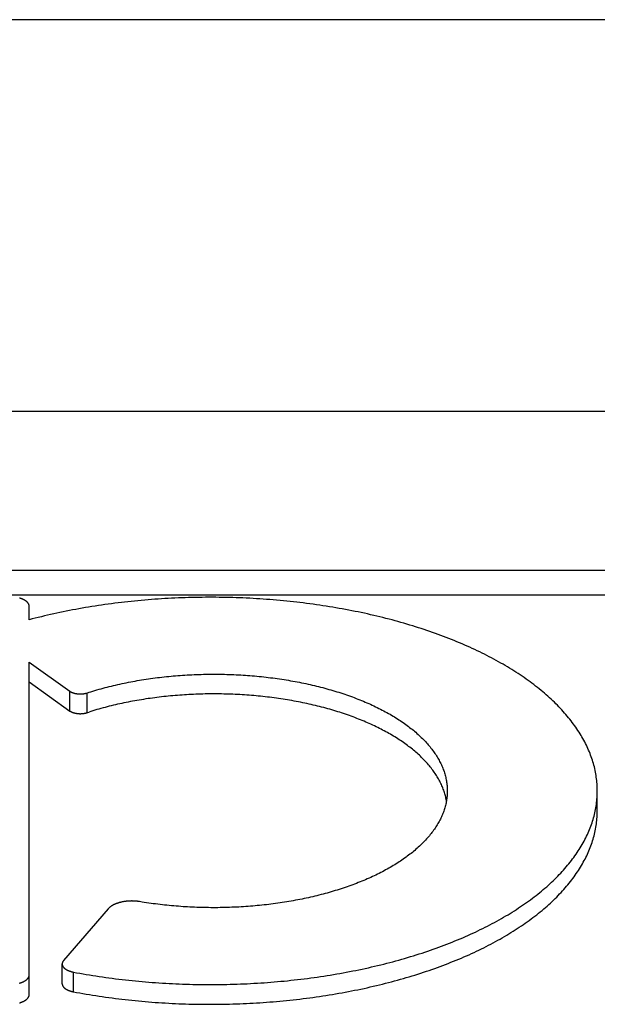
# Model space of a CAD drawing. Header units: inches. Extents: x 0 to 82.5, y 0 to 53.4.
# Tile 56 of 128: x 22.95 to 23.204, y 51.403 to 51.835. Entities that reach past the tile are written whole.
import ezdxf

# ---------------------------------------------------------------- set-up
doc = ezdxf.new("R2010")
doc.units = ezdxf.units.IN
doc.header["$LTSCALE"] = 4.538835
doc.header["$MEASUREMENT"] = 0
doc.layers.add('DOOR_ASSEMBLY', color=7, linetype='CONTINUOUS')

msp = doc.modelspace()

# ---------------------------------------------------------------- linework, layer by layer
at = {"layer": 'DOOR_ASSEMBLY', "color": 7, "linetype": 'Continuous'}
for p, q in [((23.41919, 51.83487), (22.73919, 51.83487)), ((22.71419, 51.66301), (23.44419, 51.66301)), ((22.34219, 51.59326), (23.81619, 51.59326)), ((22.34219, 51.58237), (23.81619, 51.58237)), ((22.95429, 51.57146), (22.95429, 51.57733)), ((22.95429, 51.40697), (22.95429, 51.55283)), ((22.95429, 51.55283), (22.97219, 51.54008)), ((22.95429, 51.54417), (22.97219, 51.53142)), ((22.97219, 51.53142), (22.97219, 51.54008)), ((22.97968, 51.53069), (22.97968, 51.53935)), ((23.20379, 51.48767), (23.20379, 51.49643)), ((22.98899, 51.44457), (22.96939, 51.42193)), ((22.96875, 51.41173), (22.96875, 51.4204)), ((22.97369, 51.40816), (22.97369, 51.41682))]:
    msp.add_line(p, q, dxfattribs=at)
for points in [[(22.95429, 51.57733), (22.95429, 51.57741), (22.95429, 51.57749), (22.95428, 51.57757), (22.95427, 51.57765), (22.95426, 51.57772), (22.95424, 51.5778), (22.95422, 51.57788), (22.9542, 51.57796), (22.95418, 51.57804), (22.95415, 51.57811), (22.95412, 51.57819), (22.95408, 51.57827), (22.95405, 51.57834), (22.95401, 51.57842), (22.95397, 51.57849), (22.95392, 51.57857), (22.95387, 51.57864), (22.95382, 51.57872), (22.95377, 51.57879), (22.95371, 51.57887), (22.95365, 51.57894), (22.95359, 51.57901), (22.95353, 51.57908), (22.95346, 51.57915), (22.95339, 51.57922), (22.95332, 51.57929), (22.95325, 51.57936), (22.95317, 51.57943), (22.95309, 51.5795), (22.95301, 51.57957), (22.95292, 51.57963), (22.95283, 51.5797), (22.95274, 51.57976), (22.95265, 51.57983), (22.95256, 51.57989), (22.95246, 51.57995), (22.95236, 51.58001), (22.95226, 51.58007), (22.95216, 51.58013), (22.95205, 51.58019), (22.95194, 51.58025), (22.95183, 51.5803), (22.95172, 51.58036), (22.95161, 51.58041), (22.95149, 51.58046), (22.95137, 51.58052), (22.95125, 51.58057), (22.95113, 51.58062), (22.95101, 51.58066), (22.95088, 51.58071), (22.95075, 51.58076), (22.95063, 51.5808), (22.9505, 51.58085), (22.95036, 51.58089), (22.95023, 51.58093), (22.95009, 51.58097), (22.94996, 51.58101)], [(23.00352, 51.57997), (23.00205, 51.57984), (23.00058, 51.57969), (22.99912, 51.57955), (22.99766, 51.57939), (22.9962, 51.57923), (22.99474, 51.57906), (22.99329, 51.57888), (22.99184, 51.5787), (22.99039, 51.57852), (22.98895, 51.57832), (22.98751, 51.57812), (22.98608, 51.57792), (22.98464, 51.5777), (22.98322, 51.57748), (22.98179, 51.57726), (22.98037, 51.57703), (22.97896, 51.57679), (22.97754, 51.57654), (22.97614, 51.57629), (22.97473, 51.57604), (22.97333, 51.57578), (22.97194, 51.57551), (22.97055, 51.57523), (22.96917, 51.57495), (22.96779, 51.57466), (22.96641, 51.57437), (22.96505, 51.57407), (22.96368, 51.57377), (22.96232, 51.57346), (22.96097, 51.57314), (22.95962, 51.57282), (22.95828, 51.57249), (22.95695, 51.57215), (22.95562, 51.57181), (22.95429, 51.57146)], [(23.20379, 51.49643), (23.20379, 51.49718), (23.20376, 51.49792), (23.20373, 51.49867), (23.20368, 51.49942), (23.20362, 51.50016), (23.20355, 51.50091), (23.20346, 51.50165), (23.20336, 51.5024), (23.20325, 51.50314), (23.20312, 51.50389), (23.20298, 51.50463), (23.20283, 51.50537), (23.20266, 51.50612), (23.20249, 51.50686), (23.20229, 51.5076), (23.20209, 51.50834), (23.20187, 51.50908), (23.20164, 51.50982), (23.2014, 51.51055), (23.20114, 51.51129), (23.20087, 51.51202), (23.20059, 51.51276), (23.20029, 51.51349), (23.19999, 51.51422), (23.19967, 51.51495), (23.19933, 51.51568), (23.19899, 51.5164), (23.19863, 51.51713), (23.19826, 51.51785), (23.19787, 51.51857), (23.19747, 51.51929), (23.19706, 51.52001), (23.19664, 51.52073), (23.19621, 51.52144), (23.19576, 51.52216), (23.1953, 51.52287), (23.19483, 51.52358), (23.19434, 51.52428), (23.19384, 51.52499), (23.19333, 51.52569), (23.19281, 51.52639), (23.19228, 51.52709), (23.19173, 51.52778), (23.19117, 51.52847), (23.1906, 51.52916), (23.19002, 51.52985), (23.18942, 51.53054), (23.18882, 51.53122), (23.1882, 51.5319), (23.18756, 51.53258), (23.18692, 51.53325), (23.18627, 51.53392), (23.1856, 51.53459), (23.18492, 51.53526), (23.18423, 51.53592), (23.18353, 51.53658), (23.18282, 51.53723), (23.18209, 51.53789), (23.18136, 51.53854), (23.18061, 51.53918), (23.17985, 51.53983), (23.17908, 51.54047), (23.1783, 51.5411), (23.17751, 51.54174), (23.1767, 51.54237), (23.17589, 51.54299), (23.17506, 51.54362), (23.17423, 51.54423), (23.17338, 51.54485), (23.17252, 51.54546), (23.17165, 51.54607), (23.17077, 51.54667), (23.16988, 51.54727), (23.16898, 51.54787), (23.16807, 51.54846), (23.16715, 51.54905), (23.16622, 51.54963), (23.16528, 51.55021), (23.16433, 51.55079), (23.16336, 51.55136), (23.16239, 51.55193), (23.16141, 51.55249), (23.16042, 51.55305), (23.15942, 51.5536), (23.1584, 51.55415), (23.15738, 51.5547), (23.15635, 51.55524), (23.15531, 51.55577), (23.15426, 51.55631), (23.1532, 51.55683), (23.15214, 51.55735), (23.15106, 51.55787), (23.14997, 51.55839), (23.14888, 51.55889), (23.14777, 51.5594), (23.14666, 51.55989), (23.14554, 51.56039), (23.14441, 51.56088), (23.14327, 51.56136), (23.14212, 51.56184), (23.14097, 51.56231), (23.13981, 51.56278), (23.13863, 51.56324), (23.13745, 51.5637), (23.13627, 51.56415), (23.13507, 51.5646), (23.13387, 51.56504), (23.13265, 51.56548), (23.13143, 51.56591), (23.13021, 51.56634), (23.12897, 51.56676), (23.12773, 51.56718), (23.12648, 51.56759), (23.12523, 51.56799), (23.12397, 51.56839), (23.1227, 51.56878), (23.12142, 51.56917), (23.12014, 51.56955), (23.11884, 51.56993), (23.11755, 51.5703), (23.11624, 51.57067), (23.11494, 51.57103), (23.11362, 51.57138), (23.1123, 51.57173), (23.11097, 51.57207), (23.10964, 51.5724), (23.1083, 51.57273), (23.10695, 51.57306), (23.1056, 51.57338), (23.10424, 51.57369), (23.10288, 51.574), (23.10151, 51.5743), (23.10014, 51.57459), (23.09876, 51.57488), (23.09738, 51.57516), (23.09599, 51.57544), (23.0946, 51.57571), (23.0932, 51.57597), (23.0918, 51.57623), (23.09039, 51.57648), (23.08898, 51.57673), (23.08757, 51.57697), (23.08615, 51.5772), (23.08472, 51.57743), (23.0833, 51.57765), (23.08186, 51.57786), (23.08043, 51.57807), (23.07899, 51.57827), (23.07755, 51.57847), (23.0761, 51.57866), (23.07466, 51.57884), (23.0732, 51.57902), (23.07175, 51.57919), (23.07029, 51.57935), (23.06883, 51.57951), (23.06737, 51.57966), (23.0659, 51.5798), (23.06443, 51.57994), (23.06296, 51.58007), (23.06149, 51.5802), (23.06002, 51.58031), (23.05854, 51.58043), (23.05706, 51.58053), (23.05558, 51.58063), (23.0541, 51.58072), (23.05261, 51.58081), (23.05113, 51.58089), (23.04964, 51.58096), (23.04815, 51.58103), (23.04666, 51.58109), (23.04517, 51.58114), (23.04368, 51.58119), (23.04219, 51.58123), (23.0407, 51.58126), (23.03921, 51.58129), (23.03771, 51.58131), (23.03622, 51.58132), (23.03473, 51.58133), (23.03323, 51.58133), (23.03174, 51.58133), (23.03024, 51.58131), (23.02875, 51.58129), (23.02726, 51.58127), (23.02576, 51.58124), (23.02427, 51.5812), (23.02278, 51.58115), (23.02129, 51.5811), (23.0198, 51.58104), (23.01831, 51.58098), (23.01683, 51.58091), (23.01534, 51.58083), (23.01386, 51.58075), (23.01237, 51.58065), (23.01089, 51.58056), (23.00941, 51.58045), (23.00794, 51.58034), (23.00646, 51.58023), (23.00499, 51.5801), (23.00352, 51.57997)], [(22.98055, 51.53963), (22.98141, 51.5399), (22.98229, 51.54017), (22.98317, 51.54043), (22.98405, 51.54069), (22.98494, 51.54094), (22.98584, 51.54119), (22.98674, 51.54144), (22.98764, 51.54168), (22.98855, 51.54192), (22.98946, 51.54215), (22.99038, 51.54238), (22.9913, 51.5426), (22.99223, 51.54282), (22.99316, 51.54303), (22.9941, 51.54324), (22.99504, 51.54344), (22.99598, 51.54364), (22.99693, 51.54384), (22.99788, 51.54403), (22.99884, 51.54421), (22.9998, 51.54439), (23.00076, 51.54457), (23.00173, 51.54474), (23.00269, 51.5449), (23.00367, 51.54507), (23.00464, 51.54522), (23.00562, 51.54537), (23.0066, 51.54552), (23.00759, 51.54566), (23.00858, 51.5458), (23.00957, 51.54593), (23.01056, 51.54606), (23.01156, 51.54618), (23.01255, 51.54629), (23.01355, 51.54641), (23.01456, 51.54651), (23.01556, 51.54661), (23.01657, 51.54671), (23.01757, 51.5468), (23.01858, 51.54689), (23.0196, 51.54697), (23.02061, 51.54705), (23.02162, 51.54712), (23.02264, 51.54718), (23.02366, 51.54725), (23.02468, 51.5473), (23.0257, 51.54735), (23.02672, 51.5474), (23.02774, 51.54744), (23.02876, 51.54747), (23.02978, 51.54751), (23.03081, 51.54753), (23.03183, 51.54755), (23.03285, 51.54757), (23.03388, 51.54758), (23.0349, 51.54758), (23.03593, 51.54758), (23.03695, 51.54758), (23.03798, 51.54757), (23.039, 51.54755), (23.04003, 51.54753), (23.04105, 51.5475), (23.04207, 51.54747), (23.04309, 51.54744), (23.04412, 51.5474), (23.04514, 51.54735), (23.04616, 51.5473), (23.04717, 51.54724), (23.04819, 51.54718), (23.04921, 51.54711), (23.05022, 51.54704), (23.05124, 51.54697), (23.05225, 51.54688), (23.05326, 51.5468), (23.05426, 51.54671), (23.05527, 51.54661), (23.05628, 51.54651), (23.05728, 51.5464), (23.05828, 51.54629), (23.05928, 51.54617), (23.06027, 51.54605), (23.06126, 51.54592), (23.06225, 51.54579), (23.06324, 51.54565), (23.06423, 51.54551), (23.06521, 51.54537), (23.06619, 51.54521), (23.06716, 51.54506), (23.06814, 51.5449), (23.0691, 51.54473), (23.07007, 51.54456), (23.07103, 51.54438), (23.07199, 51.5442), (23.07295, 51.54402), (23.0739, 51.54383), (23.07485, 51.54363), (23.07579, 51.54343), (23.07673, 51.54323), (23.07767, 51.54302), (23.0786, 51.54281), (23.07952, 51.54259), (23.08045, 51.54237), (23.08136, 51.54214), (23.08228, 51.54191), (23.08319, 51.54167), (23.08409, 51.54143), (23.08499, 51.54118), (23.08588, 51.54093), (23.08677, 51.54068), (23.08766, 51.54042), (23.08854, 51.54016), (23.08941, 51.53989), (23.09028, 51.53962), (23.09114, 51.53934), (23.092, 51.53906), (23.09285, 51.53877), (23.0937, 51.53848), (23.09454, 51.53819), (23.09537, 51.53789), (23.0962, 51.53759), (23.09702, 51.53729), (23.09784, 51.53697), (23.09864, 51.53666), (23.09945, 51.53634), (23.10024, 51.53602), (23.10103, 51.53569), (23.10182, 51.53536), (23.1026, 51.53503), (23.10337, 51.53469), (23.10413, 51.53435), (23.10489, 51.53401), (23.10564, 51.53366), (23.10638, 51.5333), (23.10711, 51.53295), (23.10784, 51.53259), (23.10856, 51.53222), (23.10928, 51.53185), (23.10998, 51.53148), (23.11068, 51.53111), (23.11138, 51.53073), (23.11206, 51.53035), (23.11274, 51.52996), (23.1134, 51.52958), (23.11407, 51.52918), (23.11472, 51.52879), (23.11536, 51.52839), (23.116, 51.52799), (23.11663, 51.52759), (23.11725, 51.52718), (23.11786, 51.52677), (23.11847, 51.52635), (23.11906, 51.52594), (23.11965, 51.52552), (23.12023, 51.52509), (23.1208, 51.52467), (23.12136, 51.52424), (23.12192, 51.52381), (23.12246, 51.52338), (23.123, 51.52294), (23.12353, 51.5225), (23.12404, 51.52206), (23.12455, 51.52161), (23.12506, 51.52117), (23.12555, 51.52072), (23.12603, 51.52027), (23.1265, 51.51981), (23.12697, 51.51935), (23.12743, 51.5189), (23.12787, 51.51843), (23.12831, 51.51797), (23.12874, 51.51751), (23.12916, 51.51704), (23.12957, 51.51657), (23.12997, 51.5161), (23.13036, 51.51562), (23.13074, 51.51515), (23.13111, 51.51467), (23.13147, 51.51419), (23.13182, 51.51371), (23.13216, 51.51323), (23.1325, 51.51274), (23.13282, 51.51226), (23.13313, 51.51177), (23.13344, 51.51128), (23.13373, 51.51079), (23.13402, 51.5103), (23.13429, 51.5098), (23.13455, 51.50931), (23.13481, 51.50881), (23.13505, 51.50831), (23.13529, 51.50781), (23.13551, 51.50731), (23.13573, 51.50681), (23.13593, 51.50631), (23.13613, 51.50581), (23.13631, 51.5053), (23.13649, 51.5048), (23.13665, 51.50429), (23.1368, 51.50379)], [(22.97219, 51.54008), (22.97226, 51.54003), (22.97233, 51.53999), (22.9724, 51.53994), (22.97247, 51.5399), (22.97254, 51.53986), (22.97262, 51.53981), (22.9727, 51.53977), (22.97277, 51.53973), (22.97286, 51.53969), (22.97294, 51.53965), (22.97302, 51.53961), (22.97311, 51.53957), (22.97319, 51.53954), (22.97328, 51.5395), (22.97337, 51.53947), (22.97347, 51.53943), (22.97356, 51.5394), (22.97365, 51.53937), (22.97375, 51.53934), (22.97385, 51.53931), (22.97394, 51.53928), (22.97404, 51.53925), (22.97414, 51.53922), (22.97424, 51.5392), (22.97435, 51.53917), (22.97445, 51.53915), (22.97456, 51.53913), (22.97466, 51.5391), (22.97477, 51.53908), (22.97487, 51.53906), (22.97498, 51.53905), (22.97509, 51.53903), (22.9752, 51.53901), (22.97531, 51.539), (22.97542, 51.53898), (22.97553, 51.53897), (22.97564, 51.53896), (22.97576, 51.53895), (22.97587, 51.53894), (22.97598, 51.53893), (22.97609, 51.53893), (22.97621, 51.53892), (22.97632, 51.53892), (22.97644, 51.53891), (22.97655, 51.53891), (22.97666, 51.53891), (22.97678, 51.53891), (22.97689, 51.53891), (22.977, 51.53891), (22.97712, 51.53892), (22.97723, 51.53892), (22.97735, 51.53893), (22.97746, 51.53894), (22.97757, 51.53894), (22.97768, 51.53895), (22.9778, 51.53897), (22.97791, 51.53898), (22.97802, 51.53899), (22.97813, 51.539), (22.97824, 51.53902), (22.97835, 51.53904), (22.97846, 51.53905), (22.97856, 51.53907), (22.97867, 51.53909), (22.97878, 51.53911), (22.97888, 51.53914), (22.97898, 51.53916), (22.97909, 51.53918), (22.97919, 51.53921), (22.97929, 51.53924), (22.97939, 51.53926), (22.97949, 51.53929), (22.97959, 51.53932), (22.98055, 51.53963)], [(23.13753, 51.492), (23.13751, 51.49208), (23.13742, 51.49259), (23.13732, 51.4931), (23.1372, 51.49361), (23.13708, 51.49411), (23.13695, 51.49462), (23.13681, 51.49512), (23.13665, 51.49563), (23.13649, 51.49613), (23.13632, 51.49663), (23.13613, 51.49713), (23.13594, 51.49763), (23.13574, 51.49813), (23.13552, 51.49863), (23.1353, 51.49913), (23.13507, 51.49963), (23.13482, 51.50012), (23.13457, 51.50061), (23.13431, 51.50111), (23.13404, 51.5016), (23.13375, 51.50209), (23.13346, 51.50258), (23.13316, 51.50306), (23.13285, 51.50355), (23.13253, 51.50403), (23.1322, 51.50452), (23.13186, 51.505), (23.13151, 51.50548), (23.13115, 51.50595), (23.13078, 51.50643), (23.1304, 51.5069), (23.13002, 51.50737), (23.12962, 51.50784), (23.12921, 51.50831), (23.1288, 51.50878), (23.12837, 51.50924), (23.12794, 51.5097), (23.1275, 51.51016), (23.12705, 51.51062), (23.12659, 51.51107), (23.12612, 51.51153), (23.12564, 51.51198), (23.12515, 51.51242), (23.12465, 51.51287), (23.12415, 51.51331), (23.12363, 51.51375), (23.12311, 51.51419), (23.12258, 51.51462), (23.12204, 51.51506), (23.12149, 51.51549), (23.12093, 51.51591), (23.12036, 51.51634), (23.11979, 51.51676), (23.11921, 51.51718), (23.11861, 51.51759), (23.11802, 51.518), (23.11741, 51.51841), (23.11679, 51.51882), (23.11617, 51.51922), (23.11554, 51.51962), (23.1149, 51.52002), (23.11425, 51.52041), (23.11359, 51.5208), (23.11293, 51.52119), (23.11226, 51.52158), (23.11158, 51.52196), (23.1109, 51.52233), (23.1102, 51.52271), (23.1095, 51.52308), (23.10879, 51.52344), (23.10808, 51.52381), (23.10736, 51.52417), (23.10663, 51.52452), (23.10589, 51.52488), (23.10515, 51.52523), (23.10439, 51.52557), (23.10364, 51.52591), (23.10287, 51.52625), (23.1021, 51.52658), (23.10133, 51.52691), (23.10054, 51.52724), (23.09975, 51.52756), (23.09895, 51.52788), (23.09815, 51.52819), (23.09734, 51.5285), (23.09653, 51.52881), (23.0957, 51.52911), (23.09488, 51.52941), (23.09404, 51.5297), (23.0932, 51.52999), (23.09236, 51.53028), (23.09151, 51.53056), (23.09065, 51.53084), (23.08979, 51.53111), (23.08893, 51.53138), (23.08805, 51.53164), (23.08718, 51.5319), (23.08629, 51.53216), (23.08541, 51.53241), (23.08451, 51.53265), (23.08362, 51.5329), (23.08271, 51.53313), (23.08181, 51.53337), (23.08089, 51.5336), (23.07998, 51.53382), (23.07906, 51.53404), (23.07813, 51.53425), (23.0772, 51.53446), (23.07627, 51.53467), (23.07533, 51.53487), (23.07439, 51.53507), (23.07345, 51.53526), (23.0725, 51.53545), (23.07155, 51.53563), (23.07059, 51.53581), (23.06963, 51.53598), (23.06867, 51.53615), (23.0677, 51.53631), (23.06673, 51.53647), (23.06576, 51.53662), (23.06479, 51.53677), (23.06381, 51.53691), (23.06283, 51.53705), (23.06184, 51.53719), (23.06086, 51.53732), (23.05987, 51.53744), (23.05888, 51.53756), (23.05788, 51.53767), (23.05689, 51.53778), (23.05589, 51.53789), (23.05489, 51.53799), (23.05389, 51.53808), (23.05288, 51.53817), (23.05188, 51.53825), (23.05087, 51.53833), (23.04986, 51.53841), (23.04885, 51.53848), (23.04784, 51.53854), (23.04683, 51.5386), (23.04581, 51.53866), (23.0448, 51.53871), (23.04378, 51.53875), (23.04277, 51.53879), (23.04175, 51.53882), (23.04073, 51.53885), (23.03971, 51.53888), (23.03869, 51.5389), (23.03767, 51.53891), (23.03665, 51.53892), (23.03564, 51.53892), (23.03462, 51.53892), (23.0336, 51.53891), (23.03258, 51.5389), (23.03156, 51.53889), (23.03054, 51.53886), (23.02952, 51.53884), (23.0285, 51.53881), (23.02749, 51.53877), (23.02647, 51.53873), (23.02545, 51.53868), (23.02444, 51.53863), (23.02343, 51.53857), (23.02241, 51.53851), (23.0214, 51.53844), (23.02039, 51.53837), (23.01939, 51.53829), (23.01838, 51.53821), (23.01738, 51.53812), (23.01637, 51.53803), (23.01537, 51.53793), (23.01437, 51.53783), (23.01338, 51.53773), (23.01238, 51.53761), (23.01139, 51.5375), (23.0104, 51.53737), (23.00941, 51.53725), (23.00843, 51.53712), (23.00744, 51.53698), (23.00646, 51.53684), (23.00549, 51.53669), (23.00451, 51.53654), (23.00354, 51.53638), (23.00257, 51.53622), (23.00161, 51.53606), (23.00065, 51.53589), (22.99969, 51.53571), (22.99874, 51.53553), (22.99779, 51.53535), (22.99684, 51.53516), (22.9959, 51.53496), (22.99496, 51.53477), (22.99402, 51.53456), (22.99309, 51.53435), (22.99217, 51.53414), (22.99124, 51.53392), (22.99033, 51.5337), (22.98941, 51.53348), (22.9885, 51.53324), (22.9876, 51.53301)], [(22.97219, 51.53142), (22.97226, 51.53137), (22.97232, 51.53133), (22.97239, 51.53129), (22.97246, 51.53124), (22.97253, 51.5312), (22.97261, 51.53116), (22.97268, 51.53112), (22.97276, 51.53108), (22.97284, 51.53104), (22.97292, 51.531), (22.973, 51.53096), (22.97308, 51.53093), (22.97316, 51.53089), (22.97325, 51.53085), (22.97334, 51.53082), (22.97343, 51.53079), (22.97352, 51.53075), (22.97361, 51.53072), (22.9737, 51.53069), (22.97379, 51.53066), (22.97389, 51.53063), (22.97398, 51.53061), (22.97408, 51.53058), (22.97418, 51.53055), (22.97428, 51.53053), (22.97438, 51.5305), (22.97448, 51.53048), (22.97458, 51.53046), (22.97469, 51.53044), (22.97479, 51.53042), (22.97489, 51.5304), (22.975, 51.53038), (22.97511, 51.53037), (22.97521, 51.53035), (22.97532, 51.53034), (22.97543, 51.53032), (22.97553, 51.53031), (22.97564, 51.5303), (22.97575, 51.53029), (22.97586, 51.53028), (22.97597, 51.53027), (22.97608, 51.53027), (22.97619, 51.53026), (22.9763, 51.53026), (22.97641, 51.53025), (22.97652, 51.53025), (22.97664, 51.53025), (22.97675, 51.53025), (22.97686, 51.53025), (22.97697, 51.53025), (22.97708, 51.53026), (22.97719, 51.53026), (22.9773, 51.53027), (22.97741, 51.53027), (22.97752, 51.53028), (22.97763, 51.53029), (22.97774, 51.5303), (22.97785, 51.53031), (22.97796, 51.53032), (22.97806, 51.53034), (22.97817, 51.53035), (22.97828, 51.53037), (22.97838, 51.53038), (22.97849, 51.5304), (22.97859, 51.53042), (22.9787, 51.53044), (22.9788, 51.53046), (22.9789, 51.53048), (22.979, 51.5305), (22.9791, 51.53053), (22.9792, 51.53055), (22.9793, 51.53058), (22.9794, 51.5306), (22.97949, 51.53063), (22.97959, 51.53066), (22.98054, 51.53097)], [(22.9876, 51.53301), (22.9867, 51.53277), (22.9858, 51.53252), (22.98491, 51.53228), (22.98403, 51.53202), (22.98315, 51.53177), (22.98228, 51.5315), (22.98141, 51.53124), (22.98054, 51.53097)], [(23.1368, 51.50379), (23.13695, 51.50328), (23.13708, 51.50277), (23.13721, 51.50226), (23.13732, 51.50175), (23.13742, 51.50124), (23.13752, 51.50073), (23.1376, 51.50022), (23.13767, 51.49971), (23.13773, 51.4992), (23.13779, 51.49869), (23.13783, 51.49818), (23.13786, 51.49767), (23.13788, 51.49715), (23.13789, 51.49664), (23.13789, 51.49633)], [(23.13789, 51.49633), (23.13789, 51.49613), (23.13788, 51.49562), (23.13786, 51.4951), (23.13783, 51.49459), (23.13779, 51.49408), (23.13774, 51.49357), (23.13768, 51.49306), (23.13761, 51.49255), (23.13753, 51.49203), (23.13744, 51.49152), (23.13734, 51.49101), (23.13723, 51.49051), (23.13711, 51.49), (23.13698, 51.48949), (23.13683, 51.48898), (23.13668, 51.48847), (23.13652, 51.48797), (23.13635, 51.48746), (23.13617, 51.48696), (23.13597, 51.48646), (23.13577, 51.48595), (23.13556, 51.48545), (23.13534, 51.48495), (23.1351, 51.48445), (23.13486, 51.48396), (23.13461, 51.48346), (23.13435, 51.48296), (23.13407, 51.48247), (23.13379, 51.48198), (23.1335, 51.48149), (23.1332, 51.481), (23.13289, 51.48051), (23.13256, 51.48002), (23.13223, 51.47954), (23.13189, 51.47905), (23.13154, 51.47857), (23.13118, 51.47809), (23.13081, 51.47761), (23.13043, 51.47714), (23.13005, 51.47666), (23.12965, 51.47619), (23.12924, 51.47572), (23.12882, 51.47525), (23.1284, 51.47479), (23.12796, 51.47432), (23.12752, 51.47386), (23.12706, 51.4734), (23.1266, 51.47295), (23.12613, 51.47249), (23.12565, 51.47204), (23.12516, 51.47159), (23.12466, 51.47114), (23.12415, 51.4707), (23.12363, 51.47025), (23.12311, 51.46982), (23.12257, 51.46938), (23.12203, 51.46894), (23.12148, 51.46851), (23.12092, 51.46808), (23.12035, 51.46766), (23.11977, 51.46723), (23.11918, 51.46681), (23.11859, 51.4664), (23.11799, 51.46598), (23.11738, 51.46557), (23.11676, 51.46516), (23.11613, 51.46476), (23.11549, 51.46435), (23.11485, 51.46396), (23.1142, 51.46356), (23.11354, 51.46317), (23.11287, 51.46278), (23.1122, 51.46239), (23.11152, 51.46201), (23.11083, 51.46163), (23.11013, 51.46126), (23.10942, 51.46089), (23.10871, 51.46052), (23.10799, 51.46015), (23.10726, 51.45979), (23.10653, 51.45943), (23.10579, 51.45908), (23.10504, 51.45873), (23.10429, 51.45838), (23.10352, 51.45804), (23.10275, 51.4577), (23.10198, 51.45737), (23.1012, 51.45704), (23.10041, 51.45671), (23.09961, 51.45639), (23.09881, 51.45607), (23.098, 51.45575), (23.09719, 51.45544), (23.09637, 51.45514), (23.09554, 51.45483), (23.09471, 51.45453), (23.09387, 51.45424), (23.09302, 51.45395), (23.09217, 51.45366), (23.09132, 51.45338), (23.09046, 51.4531), (23.08959, 51.45283), (23.08872, 51.45256), (23.08784, 51.4523), (23.08696, 51.45204), (23.08607, 51.45178), (23.08517, 51.45153), (23.08428, 51.45129), (23.08337, 51.45104), (23.08247, 51.45081), (23.08155, 51.45057), (23.08064, 51.45034), (23.07971, 51.45012), (23.07879, 51.4499), (23.07786, 51.44969), (23.07692, 51.44948), (23.07598, 51.44927), (23.07504, 51.44907), (23.07409, 51.44888), (23.07314, 51.44868), (23.07219, 51.4485), (23.07123, 51.44832), (23.07027, 51.44814), (23.0693, 51.44797), (23.06833, 51.4478), (23.06736, 51.44764), (23.06639, 51.44748), (23.06541, 51.44733), (23.06443, 51.44718), (23.06344, 51.44704), (23.06246, 51.4469), (23.06147, 51.44677), (23.06047, 51.44664), (23.05948, 51.44652), (23.05848, 51.4464), (23.05748, 51.44629), (23.05648, 51.44618), (23.05548, 51.44608), (23.05447, 51.44598), (23.05346, 51.44588), (23.05245, 51.4458), (23.05144, 51.44571), (23.05043, 51.44564), (23.04942, 51.44556), (23.0484, 51.4455), (23.04738, 51.44543), (23.04636, 51.44538), (23.04535, 51.44532), (23.04432, 51.44528), (23.0433, 51.44524), (23.04228, 51.4452), (23.04126, 51.44517), (23.04024, 51.44514), (23.03921, 51.44512), (23.03819, 51.4451), (23.03716, 51.44509), (23.03614, 51.44508), (23.03511, 51.44508), (23.03409, 51.44509), (23.03306, 51.4451), (23.03204, 51.44511), (23.03102, 51.44513), (23.02999, 51.44515), (23.02897, 51.44518), (23.02795, 51.44522), (23.02693, 51.44526), (23.02591, 51.4453), (23.02489, 51.44535), (23.02387, 51.44541), (23.02285, 51.44547), (23.02183, 51.44553), (23.02082, 51.4456), (23.0198, 51.44568), (23.01879, 51.44576), (23.01778, 51.44584), (23.01677, 51.44593), (23.01577, 51.44603), (23.01476, 51.44613), (23.01376, 51.44624), (23.01276, 51.44635), (23.01176, 51.44646), (23.01076, 51.44658), (23.00977, 51.44671), (23.00878, 51.44684), (23.00779, 51.44698), (23.00681, 51.44712), (23.00582, 51.44726), (23.00484, 51.44741), (23.00387, 51.44757), (23.00271, 51.44776)], [(23.20094, 51.48083), (23.20121, 51.48156), (23.20146, 51.4823), (23.2017, 51.48304), (23.20193, 51.48378), (23.20214, 51.48452), (23.20234, 51.48526), (23.20253, 51.486), (23.20271, 51.48674), (23.20287, 51.48748), (23.20302, 51.48822), (23.20315, 51.48897), (23.20328, 51.48971), (23.20339, 51.49046), (23.20348, 51.4912), (23.20357, 51.49195), (23.20364, 51.49269), (23.2037, 51.49344), (23.20374, 51.49419), (23.20377, 51.49493), (23.20379, 51.49568), (23.20379, 51.49633)], [(23.2007, 51.47153), (23.20098, 51.47226), (23.20124, 51.47299), (23.20149, 51.47372), (23.20173, 51.47446), (23.20195, 51.47519), (23.20216, 51.47593), (23.20236, 51.47667), (23.20255, 51.4774), (23.20272, 51.47814), (23.20288, 51.47888), (23.20303, 51.47962), (23.20316, 51.48036), (23.20329, 51.4811), (23.20339, 51.48185), (23.20349, 51.48259), (23.20357, 51.48333), (23.20364, 51.48407), (23.2037, 51.48482), (23.20374, 51.48556), (23.20377, 51.4863), (23.20379, 51.48705), (23.20379, 51.48767)], [(22.97369, 51.41682), (22.97509, 51.41656), (22.9765, 51.41631), (22.97791, 51.41606), (22.97932, 51.41581), (22.98074, 51.41558), (22.98216, 51.41535), (22.98358, 51.41512), (22.98501, 51.41491), (22.98645, 51.4147), (22.98788, 51.41449), (22.98932, 51.41429), (22.99077, 51.4141), (22.99221, 51.41391), (22.99366, 51.41373), (22.99512, 51.41356), (22.99657, 51.41339), (22.99803, 51.41323), (22.99949, 51.41308), (23.00096, 51.41293), (23.00242, 51.41279), (23.00389, 51.41266), (23.00537, 51.41253), (23.00684, 51.41241), (23.00832, 51.41229), (23.00979, 51.41218), (23.01127, 51.41208), (23.01275, 51.41199), (23.01424, 51.4119), (23.01572, 51.41181), (23.01721, 51.41174), (23.0187, 51.41167), (23.02018, 51.4116), (23.02167, 51.41155), (23.02317, 51.4115), (23.02466, 51.41146), (23.02615, 51.41142), (23.02764, 51.41139), (23.02913, 51.41136), (23.03063, 51.41135), (23.03212, 51.41134), (23.03362, 51.41133), (23.03511, 51.41133), (23.0366, 51.41134), (23.0381, 51.41136), (23.03959, 51.41138), (23.04108, 51.41141), (23.04257, 51.41145), (23.04407, 51.41149), (23.04556, 51.41154), (23.04705, 51.41159), (23.04854, 51.41165), (23.05002, 51.41172), (23.05151, 51.4118), (23.05299, 51.41188), (23.05448, 51.41196), (23.05596, 51.41206), (23.05744, 51.41216), (23.05892, 51.41227), (23.0604, 51.41238), (23.06187, 51.4125), (23.06334, 51.41263), (23.06481, 51.41276), (23.06628, 51.4129), (23.06774, 51.41304), (23.06921, 51.4132), (23.07067, 51.41336), (23.07212, 51.41352), (23.07358, 51.41369), (23.07503, 51.41387), (23.07648, 51.41405), (23.07792, 51.41425), (23.07936, 51.41444), (23.0808, 51.41465), (23.08223, 51.41486), (23.08366, 51.41507), (23.08509, 51.41529), (23.08651, 51.41552), (23.08793, 51.41576), (23.08934, 51.416), (23.09075, 51.41625), (23.09216, 51.4165), (23.09356, 51.41676), (23.09496, 51.41702), (23.09635, 51.4173), (23.09773, 51.41757), (23.09912, 51.41786), (23.10049, 51.41815), (23.10186, 51.41844), (23.10323, 51.41875), (23.10459, 51.41905), (23.10595, 51.41937), (23.1073, 51.41969), (23.10864, 51.42001), (23.10998, 51.42035), (23.11131, 51.42068), (23.11264, 51.42103), (23.11396, 51.42138), (23.11527, 51.42173), (23.11658, 51.42209), (23.11788, 51.42246), (23.11918, 51.42283), (23.12047, 51.42321), (23.12175, 51.42359), (23.12302, 51.42398), (23.12429, 51.42438), (23.12555, 51.42478), (23.12681, 51.42518), (23.12805, 51.42559), (23.12929, 51.42601), (23.13052, 51.42643), (23.13175, 51.42686), (23.13297, 51.42729), (23.13418, 51.42773), (23.13538, 51.42818), (23.13657, 51.42863), (23.13776, 51.42908), (23.13894, 51.42954), (23.14011, 51.43), (23.14127, 51.43047), (23.14242, 51.43095), (23.14357, 51.43143), (23.1447, 51.43191), (23.14583, 51.4324), (23.14695, 51.4329), (23.14806, 51.4334), (23.14916, 51.4339), (23.15025, 51.43441), (23.15134, 51.43492), (23.15241, 51.43544), (23.15348, 51.43597), (23.15453, 51.4365), (23.15558, 51.43703), (23.15662, 51.43757), (23.15765, 51.43811), (23.15866, 51.43865), (23.15967, 51.4392), (23.16067, 51.43976), (23.16166, 51.44032), (23.16264, 51.44088), (23.16361, 51.44145), (23.16457, 51.44202), (23.16552, 51.4426), (23.16646, 51.44318), (23.16739, 51.44377), (23.16831, 51.44436), (23.16922, 51.44495), (23.17011, 51.44555), (23.171, 51.44615), (23.17188, 51.44675), (23.17274, 51.44736), (23.1736, 51.44797), (23.17444, 51.44859), (23.17528, 51.44921), (23.1761, 51.44983), (23.17691, 51.45046), (23.17771, 51.45109), (23.1785, 51.45172), (23.17928, 51.45236), (23.18005, 51.453), (23.1808, 51.45365), (23.18155, 51.45429), (23.18228, 51.45494), (23.183, 51.4556), (23.18371, 51.45626), (23.18441, 51.45692), (23.1851, 51.45758), (23.18577, 51.45825), (23.18644, 51.45891), (23.18709, 51.45959), (23.18773, 51.46026), (23.18836, 51.46094), (23.18897, 51.46162), (23.18958, 51.4623), (23.19017, 51.46299), (23.19075, 51.46368), (23.19132, 51.46437), (23.19187, 51.46506), (23.19242, 51.46576), (23.19295, 51.46646), (23.19347, 51.46716), (23.19397, 51.46786), (23.19447, 51.46856), (23.19495, 51.46927), (23.19542, 51.46998), (23.19587, 51.47069), (23.19632, 51.4714), (23.19675, 51.47212), (23.19717, 51.47284), (23.19758, 51.47355), (23.19797, 51.47428), (23.19835, 51.475), (23.19872, 51.47572), (23.19908, 51.47645), (23.19942, 51.47717), (23.19975, 51.4779), (23.20007, 51.47863), (23.20037, 51.47936), (23.20066, 51.4801), (23.20094, 51.48083)], [(22.97369, 51.40816), (22.97509, 51.4079), (22.97649, 51.40765), (22.97789, 51.4074), (22.97929, 51.40716), (22.98071, 51.40692), (22.98212, 51.40669), (22.98354, 51.40647), (22.98496, 51.40625), (22.98639, 51.40604), (22.98782, 51.40584), (22.98925, 51.40564), (22.99069, 51.40545), (22.99213, 51.40526), (22.99357, 51.40509), (22.99502, 51.40491), (22.99647, 51.40475), (22.99792, 51.40459), (22.99938, 51.40443), (23.00083, 51.40428), (23.0023, 51.40414), (23.00376, 51.40401), (23.00522, 51.40388), (23.00669, 51.40376), (23.00816, 51.40364), (23.00963, 51.40353), (23.0111, 51.40343), (23.01258, 51.40334), (23.01406, 51.40325), (23.01553, 51.40316), (23.01701, 51.40309), (23.01849, 51.40302), (23.01998, 51.40295), (23.02146, 51.4029), (23.02294, 51.40285), (23.02443, 51.4028), (23.02591, 51.40276), (23.0274, 51.40273), (23.02888, 51.40271), (23.03037, 51.40269), (23.03186, 51.40268), (23.03335, 51.40267), (23.03483, 51.40267), (23.03632, 51.40268), (23.03781, 51.4027), (23.03929, 51.40272), (23.04078, 51.40274), (23.04227, 51.40278), (23.04375, 51.40282), (23.04524, 51.40286), (23.04672, 51.40292), (23.0482, 51.40298), (23.04968, 51.40304), (23.05116, 51.40312), (23.05264, 51.4032), (23.05412, 51.40328), (23.0556, 51.40337), (23.05707, 51.40347), (23.05854, 51.40358), (23.06001, 51.40369), (23.06148, 51.40381), (23.06295, 51.40393), (23.06441, 51.40406), (23.06587, 51.4042), (23.06733, 51.40434), (23.06879, 51.40449), (23.07024, 51.40465), (23.0717, 51.40481), (23.07314, 51.40498), (23.07459, 51.40516), (23.07603, 51.40534), (23.07747, 51.40553), (23.07891, 51.40572), (23.08034, 51.40592), (23.08177, 51.40613), (23.08319, 51.40634), (23.08461, 51.40656), (23.08603, 51.40678), (23.08744, 51.40702), (23.08885, 51.40725), (23.09026, 51.4075), (23.09166, 51.40775), (23.09306, 51.408), (23.09445, 51.40827), (23.09583, 51.40853), (23.09722, 51.40881), (23.09859, 51.40909), (23.09997, 51.40938), (23.10134, 51.40967), (23.1027, 51.40997), (23.10405, 51.41027), (23.10541, 51.41058), (23.10675, 51.4109), (23.10809, 51.41122), (23.10943, 51.41155), (23.11076, 51.41188), (23.11208, 51.41222), (23.1134, 51.41257), (23.11471, 51.41292), (23.11601, 51.41327), (23.11731, 51.41364), (23.1186, 51.41401), (23.11989, 51.41438), (23.12117, 51.41476), (23.12244, 51.41514), (23.12371, 51.41553), (23.12497, 51.41593), (23.12622, 51.41633), (23.12746, 51.41674), (23.1287, 51.41715), (23.12993, 51.41757), (23.13115, 51.41799), (23.13237, 51.41842), (23.13358, 51.41885), (23.13478, 51.41929), (23.13597, 51.41974), (23.13715, 51.42019), (23.13833, 51.42064), (23.1395, 51.4211), (23.14066, 51.42157), (23.14181, 51.42204), (23.14296, 51.42251), (23.14409, 51.42299), (23.14522, 51.42348), (23.14634, 51.42397), (23.14745, 51.42446), (23.14855, 51.42496), (23.14965, 51.42547), (23.15073, 51.42598), (23.15181, 51.42649), (23.15287, 51.42701), (23.15393, 51.42753), (23.15498, 51.42806), (23.15601, 51.42859), (23.15704, 51.42913), (23.15806, 51.42967), (23.15907, 51.43022), (23.16007, 51.43077), (23.16106, 51.43132), (23.16205, 51.43188), (23.16302, 51.43244), (23.16398, 51.43301), (23.16493, 51.43358), (23.16587, 51.43416), (23.1668, 51.43474), (23.16772, 51.43532), (23.16863, 51.43591), (23.16954, 51.4365), (23.17043, 51.4371), (23.17131, 51.4377), (23.17217, 51.4383), (23.17303, 51.43891), (23.17388, 51.43952), (23.17472, 51.44013), (23.17554, 51.44075), (23.17636, 51.44137), (23.17717, 51.442), (23.17796, 51.44263), (23.17874, 51.44326), (23.17951, 51.44389), (23.18027, 51.44453), (23.18102, 51.44518), (23.18176, 51.44582), (23.18249, 51.44647), (23.1832, 51.44712), (23.18391, 51.44778), (23.1846, 51.44844), (23.18528, 51.4491), (23.18595, 51.44976), (23.18661, 51.45043), (23.18725, 51.4511), (23.18789, 51.45177), (23.18851, 51.45245), (23.18912, 51.45312), (23.18972, 51.45381), (23.1903, 51.45449), (23.19088, 51.45517), (23.19144, 51.45586), (23.19199, 51.45655), (23.19253, 51.45725), (23.19306, 51.45794), (23.19357, 51.45864), (23.19407, 51.45934), (23.19456, 51.46004), (23.19504, 51.46075), (23.1955, 51.46145), (23.19596, 51.46216), (23.1964, 51.46287), (23.19683, 51.46358), (23.19724, 51.4643), (23.19764, 51.46501), (23.19803, 51.46573), (23.19841, 51.46645), (23.19878, 51.46717), (23.19913, 51.46789), (23.19947, 51.46862), (23.1998, 51.46934), (23.20011, 51.47007), (23.20041, 51.4708), (23.2007, 51.47153)], [(23.00271, 51.44776), (23.00252, 51.44779), (23.00233, 51.44781), (23.00215, 51.44784), (23.00196, 51.44786), (23.00177, 51.44788), (23.00157, 51.4479), (23.00138, 51.44792), (23.00119, 51.44794), (23.001, 51.44795), (23.0008, 51.44797), (23.00061, 51.44798), (23.00042, 51.44799), (23.00022, 51.448), (23.00003, 51.44801), (22.99983, 51.44801), (22.99964, 51.44801), (22.99944, 51.44802), (22.99925, 51.44802), (22.99905, 51.44801), (22.99886, 51.44801), (22.99866, 51.44801), (22.99847, 51.448), (22.99827, 51.44799), (22.99808, 51.44798), (22.99788, 51.44797), (22.99769, 51.44796), (22.9975, 51.44794), (22.99731, 51.44792), (22.99711, 51.4479), (22.99692, 51.44788), (22.99673, 51.44786), (22.99654, 51.44784), (22.99636, 51.44781), (22.99617, 51.44779), (22.99598, 51.44776), (22.99579, 51.44773), (22.99561, 51.4477), (22.99543, 51.44766), (22.99524, 51.44763), (22.99506, 51.44759), (22.99488, 51.44755), (22.99471, 51.44751), (22.99453, 51.44747), (22.99435, 51.44743), (22.99418, 51.44739), (22.99401, 51.44734), (22.99383, 51.44729), (22.99367, 51.44725), (22.9935, 51.4472), (22.99333, 51.44714), (22.99317, 51.44709), (22.99301, 51.44704), (22.99285, 51.44698), (22.99269, 51.44692), (22.99253, 51.44686), (22.99238, 51.4468), (22.99223, 51.44674), (22.99208, 51.44668), (22.99193, 51.44662), (22.99178, 51.44655), (22.99164, 51.44649), (22.9915, 51.44642), (22.99136, 51.44635), (22.99122, 51.44628), (22.99109, 51.44621), (22.99096, 51.44614), (22.99083, 51.44606), (22.99071, 51.44599), (22.99058, 51.44591), (22.99046, 51.44583), (22.99034, 51.44576), (22.99023, 51.44568), (22.99012, 51.4456), (22.99001, 51.44552), (22.9899, 51.44544), (22.9898, 51.44535), (22.98969, 51.44527), (22.9896, 51.44519), (22.9895, 51.4451), (22.98941, 51.44501), (22.98932, 51.44493), (22.98923, 51.44484), (22.98915, 51.44475), (22.98907, 51.44466), (22.98899, 51.44457)], [(22.96939, 51.42193), (22.96934, 51.42186), (22.96928, 51.42179), (22.96923, 51.42172), (22.96918, 51.42165), (22.96913, 51.42158), (22.96909, 51.42151), (22.96904, 51.42144), (22.96901, 51.42137), (22.96897, 51.4213), (22.96894, 51.42123), (22.96891, 51.42116), (22.96888, 51.42108), (22.96885, 51.42101), (22.96883, 51.42094), (22.96881, 51.42086), (22.96879, 51.42079), (22.96878, 51.42072), (22.96877, 51.42064), (22.96876, 51.42057), (22.96876, 51.4205), (22.96875, 51.42042), (22.96875, 51.4204)], [(22.96875, 51.4204), (22.96875, 51.42035), (22.96876, 51.42028), (22.96876, 51.4202), (22.96877, 51.42013), (22.96878, 51.42005), (22.9688, 51.41998), (22.96882, 51.41991), (22.96884, 51.41983), (22.96886, 51.41976), (22.96888, 51.41969), (22.96891, 51.41962), (22.96895, 51.41954), (22.96898, 51.41947), (22.96902, 51.4194), (22.96906, 51.41933), (22.9691, 51.41926), (22.96914, 51.41919), (22.96919, 51.41912), (22.96924, 51.41905), (22.9693, 51.41898), (22.96935, 51.41891), (22.96941, 51.41885), (22.96947, 51.41878), (22.96954, 51.41871), (22.9696, 51.41865), (22.96967, 51.41858), (22.96974, 51.41852), (22.96982, 51.41845), (22.96989, 51.41839), (22.96997, 51.41833), (22.97005, 51.41826), (22.97014, 51.4182), (22.97022, 51.41814), (22.97031, 51.41808), (22.9704, 51.41803), (22.97049, 51.41797), (22.97059, 51.41791), (22.97068, 51.41786), (22.97078, 51.4178), (22.97088, 51.41775), (22.97099, 51.4177), (22.97109, 51.41764), (22.9712, 51.41759), (22.97131, 51.41754), (22.97142, 51.4175), (22.97153, 51.41745), (22.97165, 51.4174), (22.97176, 51.41736), (22.97188, 51.41731), (22.972, 51.41727), (22.97212, 51.41723), (22.97225, 51.41719), (22.97237, 51.41715), (22.9725, 51.41711), (22.97263, 51.41707), (22.97276, 51.41704), (22.97289, 51.417), (22.97302, 51.41697), (22.97315, 51.41694), (22.97328, 51.41691), (22.97342, 51.41688), (22.97356, 51.41685), (22.97369, 51.41682)], [(22.94996, 51.41196), (22.95009, 51.41199), (22.95023, 51.41203), (22.95036, 51.41208), (22.9505, 51.41212), (22.95063, 51.41216), (22.95075, 51.41221), (22.95088, 51.41225), (22.95101, 51.4123), (22.95113, 51.41235), (22.95125, 51.4124), (22.95137, 51.41245), (22.95149, 51.4125), (22.95161, 51.41255), (22.95172, 51.41261), (22.95183, 51.41266), (22.95194, 51.41272), (22.95205, 51.41278), (22.95216, 51.41283), (22.95226, 51.41289), (22.95236, 51.41295), (22.95246, 51.41301), (22.95256, 51.41308), (22.95265, 51.41314), (22.95274, 51.4132), (22.95283, 51.41327), (22.95292, 51.41333), (22.95301, 51.4134), (22.95309, 51.41346), (22.95317, 51.41353), (22.95325, 51.4136), (22.95332, 51.41367), (22.95339, 51.41374), (22.95346, 51.41381), (22.95353, 51.41388), (22.95359, 51.41395), (22.95365, 51.41402), (22.95371, 51.4141), (22.95377, 51.41417), (22.95382, 51.41425), (22.95387, 51.41432), (22.95392, 51.41439), (22.95397, 51.41447), (22.95401, 51.41455), (22.95405, 51.41462), (22.95408, 51.4147), (22.95412, 51.41477), (22.95415, 51.41485), (22.95418, 51.41493), (22.9542, 51.41501), (22.95422, 51.41508), (22.95424, 51.41516), (22.95426, 51.41524), (22.95427, 51.41532), (22.95428, 51.4154), (22.95429, 51.41548), (22.95429, 51.41555), (22.95429, 51.41563)], [(22.96875, 51.41173), (22.96875, 51.41165), (22.96876, 51.41158), (22.96877, 51.41151), (22.96878, 51.41144), (22.96879, 51.41137), (22.9688, 51.4113), (22.96882, 51.41122), (22.96884, 51.41115), (22.96887, 51.41108), (22.96889, 51.41101), (22.96892, 51.41094), (22.96895, 51.41087), (22.96899, 51.4108), (22.96902, 51.41073), (22.96906, 51.41066), (22.9691, 51.41059), (22.96915, 51.41052), (22.9692, 51.41045), (22.96924, 51.41039), (22.9693, 51.41032), (22.96935, 51.41025), (22.96941, 51.41019), (22.96947, 51.41012), (22.96953, 51.41006), (22.9696, 51.40999), (22.96966, 51.40993), (22.96973, 51.40986), (22.9698, 51.4098), (22.96988, 51.40974), (22.96995, 51.40968), (22.97003, 51.40962), (22.97011, 51.40956), (22.9702, 51.4095), (22.97028, 51.40944), (22.97037, 51.40939), (22.97046, 51.40933), (22.97055, 51.40927), (22.97065, 51.40922), (22.97074, 51.40916), (22.97084, 51.40911), (22.97094, 51.40906), (22.97104, 51.40901), (22.97114, 51.40896), (22.97125, 51.40891), (22.97136, 51.40886), (22.97147, 51.40881), (22.97158, 51.40877), (22.97169, 51.40872), (22.97181, 51.40868), (22.97192, 51.40864), (22.97204, 51.4086), (22.97216, 51.40856), (22.97228, 51.40852), (22.9724, 51.40848), (22.97253, 51.40844), (22.97265, 51.4084), (22.97278, 51.40837), (22.9729, 51.40834), (22.97303, 51.4083), (22.97316, 51.40827), (22.97329, 51.40824), (22.97343, 51.40821), (22.97356, 51.40819), (22.97369, 51.40816)], [(22.95001, 51.40331), (22.95014, 51.40335), (22.95027, 51.40339), (22.9504, 51.40343), (22.95053, 51.40347), (22.95066, 51.40351), (22.95078, 51.40356), (22.95091, 51.4036), (22.95103, 51.40365), (22.95115, 51.4037), (22.95127, 51.40374), (22.95138, 51.40379), (22.9515, 51.40384), (22.95161, 51.4039), (22.95172, 51.40395), (22.95183, 51.404), (22.95194, 51.40406), (22.95205, 51.40411), (22.95215, 51.40417), (22.95225, 51.40423), (22.95235, 51.40429), (22.95245, 51.40434), (22.95254, 51.40441), (22.95264, 51.40447), (22.95273, 51.40453), (22.95281, 51.40459), (22.9529, 51.40465), (22.95298, 51.40472), (22.95306, 51.40478), (22.95314, 51.40485), (22.95322, 51.40492), (22.95329, 51.40498), (22.95336, 51.40505), (22.95343, 51.40512), (22.9535, 51.40519), (22.95356, 51.40526), (22.95362, 51.40533), (22.95368, 51.4054), (22.95374, 51.40547), (22.95379, 51.40554), (22.95384, 51.40562), (22.95389, 51.40569), (22.95394, 51.40576), (22.95398, 51.40584), (22.95402, 51.40591), (22.95406, 51.40598), (22.95409, 51.40606), (22.95412, 51.40613), (22.95415, 51.40621), (22.95418, 51.40628), (22.9542, 51.40636), (22.95423, 51.40644), (22.95424, 51.40651), (22.95426, 51.40659), (22.95427, 51.40667), (22.95428, 51.40674), (22.95429, 51.40682), (22.95429, 51.4069), (22.95429, 51.40697)]]:
    msp.add_lwpolyline(points, dxfattribs=at)

doc.saveas('drawing.dxf')
